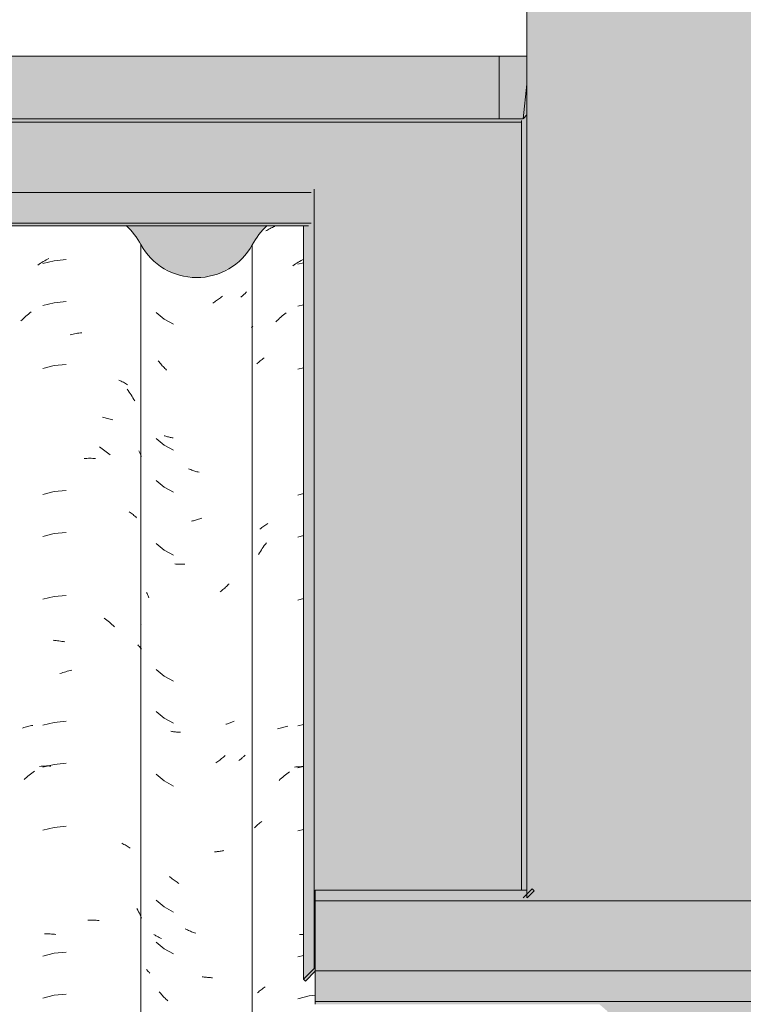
# Model space of a CAD drawing. Header units: metres. Extents: x -27.3 to 21, y -0.3 to 10.3.
# Tile 179 of 237: x 15.448 to 15.967, y 3.589 to 4.296. Entities that reach past the tile are written whole.
import ezdxf

# ---------------------------------------------------------------- set-up
doc = ezdxf.new("R2010")
doc.units = ezdxf.units.M
for name, color, linetype, lineweight in [('A-GLAZ-CWMG', 7, 'Continuous', 5), ('A-ROOF', 7, 'Continuous', 5), ('A-ROOF-OTLN', 7, 'Continuous', 5), ('A-ROOF-PATT', 7, 'Continuous', 5), ('A-WALL-PATT', 7, 'Continuous', 5), ('I-WALL', 7, 'Continuous', 5)]:
    doc.layers.add(name, color=color, linetype=linetype, lineweight=lineweight)

# ---------------------------------------------------------------- blocks, each defined once
blk = doc.blocks.new('FP_242-FACHADA 03')
at = {"layer": 'A-GLAZ-CWMG', "color": 9, "true_color": 0xc0c0c0}
for p, q in [((20.83257, 4.14447), (20.83333, 4.14493)), ((20.83333, 4.14493), (20.8341, 4.14538)), ((20.8341, 4.14538), (20.83488, 4.14581)), ((20.83488, 4.14581), (20.83567, 4.14624)), ((20.83567, 4.14624), (20.83648, 4.14664)), ((20.83648, 4.14664), (20.8373, 4.14704)), ((20.8373, 4.14704), (20.83813, 4.14742)), ((20.83813, 4.14742), (20.83897, 4.14778)), ((20.85485, 4.12142), (20.85586, 4.12202)), ((20.85586, 4.12202), (20.85686, 4.12261)), ((20.85686, 4.12261), (20.85788, 4.12318)), ((20.85788, 4.12318), (20.8589, 4.12373)), ((20.8589, 4.12373), (20.85956, 4.12408)), ((20.85189, 4.11949), (20.85287, 4.12015)), ((20.85287, 4.12015), (20.85386, 4.12079)), ((20.85386, 4.12079), (20.85485, 4.12142)), ((20.85956, 4.12166), (20.85556, 4.12064)), ((20.85956, 4.09151), (20.85556, 4.09049)), ((20.83989, 4.07928), (20.84076, 4.08015)), ((20.84076, 4.08015), (20.84163, 4.08101)), ((20.84163, 4.08101), (20.84252, 4.08185)), ((20.84252, 4.08185), (20.84342, 4.08267)), ((20.84342, 4.08267), (20.84432, 4.08348)), ((20.84432, 4.08348), (20.84524, 4.08427)), ((20.84524, 4.08427), (20.84616, 4.08505)), ((20.84616, 4.08505), (20.8471, 4.08581)), ((20.82234, 4.07501), (20.82277, 4.07556)), ((20.82277, 4.07556), (20.82322, 4.0761)), ((20.82865, 4.05125), (20.82933, 4.05179)), ((20.82933, 4.05179), (20.83002, 4.05231)), ((20.83002, 4.05231), (20.83073, 4.05282)), ((20.83073, 4.05282), (20.83145, 4.05331)), ((20.82608, 4.04901), (20.8267, 4.04959)), ((20.8267, 4.04959), (20.82734, 4.05015)), ((20.82734, 4.05015), (20.82799, 4.05071)), ((20.82799, 4.05071), (20.82865, 4.05125)), ((20.85956, 4.0463), (20.85556, 4.04528)), ((20.85956, 3.95587), (20.85556, 3.95485)), ((20.82898, 3.93094), (20.82966, 3.93147)), ((20.82966, 3.93147), (20.83036, 3.93198)), ((20.83036, 3.93198), (20.83108, 3.93249)), ((20.83108, 3.93249), (20.83181, 3.93298)), ((20.83181, 3.93298), (20.83255, 3.93345)), ((20.83255, 3.93345), (20.8333, 3.93392)), ((20.8333, 3.93392), (20.83407, 3.93437)), ((20.8283, 3.9304), (20.82898, 3.93094)), ((20.85956, 3.92573), (20.85556, 3.92471)), ((20.8301, 3.91649), (20.83081, 3.91754)), ((20.83081, 3.91754), (20.83154, 3.91857)), ((20.83154, 3.91857), (20.83228, 3.91959)), ((20.83228, 3.91959), (20.83303, 3.9206)), ((20.82741, 3.91219), (20.82806, 3.91328)), ((20.82806, 3.91328), (20.82873, 3.91436)), ((20.82873, 3.91436), (20.82941, 3.91543)), ((20.82941, 3.91543), (20.8301, 3.91649)), ((20.85956, 3.88051), (20.85556, 3.87949)), ((20.85956, 3.79009), (20.85556, 3.78907)), ((20.84108, 3.78689), (20.84196, 3.7872)), ((20.84196, 3.7872), (20.84285, 3.7875)), ((20.84285, 3.7875), (20.84375, 3.78778)), ((20.84375, 3.78778), (20.84466, 3.78805)), ((20.84466, 3.78805), (20.84558, 3.78829)), ((20.84558, 3.78829), (20.8465, 3.78853)), ((20.8465, 3.78853), (20.84744, 3.78874)), ((20.84744, 3.78874), (20.84839, 3.78894)), ((20.84668, 3.7539), (20.84761, 3.75465)), ((20.84761, 3.75465), (20.84856, 3.75538)), ((20.84856, 3.75538), (20.84952, 3.7561)), ((20.85323, 3.75954), (20.85422, 3.75963)), ((20.85422, 3.75963), (20.85522, 3.75971)), ((20.85522, 3.75971), (20.85622, 3.75977)), ((20.85956, 3.75994), (20.85556, 3.75892)), ((20.85622, 3.75977), (20.85723, 3.75981)), ((20.85723, 3.75981), (20.85825, 3.75984)), ((20.85825, 3.75984), (20.85927, 3.75985)), ((20.84212, 3.7499), (20.84301, 3.75073)), ((20.84301, 3.75073), (20.84391, 3.75155)), ((20.84391, 3.75155), (20.84482, 3.75235)), ((20.84482, 3.75235), (20.84574, 3.75313)), ((20.84574, 3.75313), (20.84668, 3.7539)), ((20.82763, 3.71884), (20.82828, 3.71939)), ((20.82828, 3.71939), (20.82896, 3.71993)), ((20.82896, 3.71993), (20.82964, 3.72045)), ((20.82457, 3.71591), (20.82515, 3.71652)), ((20.82515, 3.71652), (20.82575, 3.71711)), ((20.82575, 3.71711), (20.82636, 3.7177)), ((20.82636, 3.7177), (20.82699, 3.71827)), ((20.82699, 3.71827), (20.82763, 3.71884)), ((20.85956, 3.71473), (20.85556, 3.71371)), ((20.85671, 3.63922), (20.85772, 3.63926)), ((20.85772, 3.63926), (20.85874, 3.63927)), ((20.85874, 3.63927), (20.85956, 3.63927)), ((20.85956, 3.6243), (20.85556, 3.62328)), ((20.82794, 3.59853), (20.82861, 3.59908)), ((20.82861, 3.59908), (20.82928, 3.59961)), ((20.82928, 3.59961), (20.82998, 3.60013)), ((20.82998, 3.60013), (20.83068, 3.60064)), ((20.83068, 3.60064), (20.8314, 3.60114)), ((20.8314, 3.60114), (20.83214, 3.60162)), ((20.82666, 3.59741), (20.82729, 3.59797)), ((20.82729, 3.59797), (20.82794, 3.59853)), ((20.86375, 3.59523), (20.85556, 3.59314)), ((20.86804, 3.59569), (20.86375, 3.59523))]:
    blk.add_line(p, q, dxfattribs=at)
blk = doc.blocks.new('FP_243-FACHADA 03')
at = {"layer": 'A-GLAZ-CWMG', "color": 9, "true_color": 0xc0c0c0}
for p, q in [((20.81872, 4.1008), (20.81833, 4.10034)), ((20.79661, 4.09407), (20.7959, 4.09361)), ((20.79732, 4.09454), (20.79661, 4.09407)), ((20.79802, 4.09503), (20.79732, 4.09454)), ((20.79871, 4.09552), (20.79802, 4.09503)), ((20.7994, 4.09603), (20.79871, 4.09552)), ((20.80009, 4.09655), (20.7994, 4.09603)), ((20.80077, 4.09709), (20.80009, 4.09655)), ((20.80144, 4.09764), (20.80077, 4.09709)), ((20.81524, 4.09733), (20.81474, 4.09693)), ((20.81572, 4.09773), (20.81524, 4.09733)), ((20.81619, 4.09814), (20.81572, 4.09773)), ((20.81664, 4.09857), (20.81619, 4.09814)), ((20.81709, 4.099), (20.81664, 4.09857)), ((20.81752, 4.09944), (20.81709, 4.099)), ((20.81793, 4.09988), (20.81752, 4.09944)), ((20.81833, 4.10034), (20.81793, 4.09988)), ((20.79519, 4.09317), (20.79447, 4.09273)), ((20.7959, 4.09361), (20.79519, 4.09317)), ((20.75396, 4.08588), (20.7597, 4.0811)), ((20.7597, 4.0811), (20.76624, 4.07745)), ((20.756, 4.05046), (20.75544, 4.05117)), ((20.75657, 4.04976), (20.756, 4.05046)), ((20.75715, 4.04907), (20.75657, 4.04976)), ((20.75773, 4.04839), (20.75715, 4.04907)), ((20.75833, 4.04772), (20.75773, 4.04839)), ((20.75893, 4.04706), (20.75833, 4.04772)), ((20.75954, 4.04641), (20.75893, 4.04706)), ((20.76016, 4.04578), (20.75954, 4.04641)), ((20.76079, 4.04515), (20.76016, 4.04578)), ((20.76142, 4.04454), (20.76079, 4.04515)), ((20.75396, 3.99545), (20.7597, 3.99068)), ((20.76016, 3.99726), (20.75954, 3.99746)), ((20.76079, 3.99706), (20.76016, 3.99726)), ((20.76142, 3.99688), (20.76079, 3.99706)), ((20.76206, 3.99671), (20.76142, 3.99688)), ((20.76271, 3.99655), (20.76206, 3.99671)), ((20.76337, 3.9964), (20.76271, 3.99655)), ((20.76403, 3.99627), (20.76337, 3.9964)), ((20.7647, 3.99614), (20.76403, 3.99627)), ((20.76537, 3.99603), (20.7647, 3.99614)), ((20.76606, 3.99593), (20.76537, 3.99603)), ((20.7597, 3.99068), (20.76624, 3.98702)), ((20.77793, 3.97343), (20.77719, 3.97374)), ((20.77868, 3.97313), (20.77793, 3.97343)), ((20.77943, 3.97284), (20.77868, 3.97313)), ((20.78018, 3.97257), (20.77943, 3.97284)), ((20.78093, 3.97231), (20.78018, 3.97257)), ((20.78168, 3.97207), (20.78093, 3.97231)), ((20.78243, 3.97183), (20.78168, 3.97207)), ((20.78318, 3.97162), (20.78243, 3.97183)), ((20.78393, 3.97141), (20.78318, 3.97162)), ((20.78468, 3.97122), (20.78393, 3.97141)), ((20.75396, 3.96531), (20.7597, 3.96053)), ((20.7597, 3.96053), (20.76624, 3.95688)), ((20.78666, 3.93826), (20.78592, 3.93798)), ((20.77991, 3.93626), (20.77916, 3.93611)), ((20.78066, 3.93643), (20.77991, 3.93626)), ((20.78141, 3.93661), (20.78066, 3.93643)), ((20.78216, 3.9368), (20.78141, 3.93661)), ((20.78291, 3.93701), (20.78216, 3.9368)), ((20.78366, 3.93723), (20.78291, 3.93701)), ((20.78441, 3.93747), (20.78366, 3.93723)), ((20.78517, 3.93772), (20.78441, 3.93747)), ((20.78592, 3.93798), (20.78517, 3.93772)), ((20.75396, 3.9201), (20.7597, 3.91532)), ((20.7597, 3.91532), (20.76624, 3.91167)), ((20.76805, 3.90529), (20.76736, 3.90535)), ((20.76876, 3.90524), (20.76805, 3.90529)), ((20.76946, 3.9052), (20.76876, 3.90524)), ((20.77017, 3.90518), (20.76946, 3.9052)), ((20.77089, 3.90517), (20.77017, 3.90518)), ((20.77161, 3.90517), (20.77089, 3.90517)), ((20.77233, 3.90519), (20.77161, 3.90517)), ((20.77306, 3.90522), (20.77233, 3.90519)), ((20.77379, 3.90526), (20.77306, 3.90522)), ((20.77453, 3.90531), (20.77379, 3.90526)), ((20.80441, 3.88927), (20.80377, 3.88867)), ((20.80504, 3.88988), (20.80441, 3.88927)), ((20.80567, 3.89051), (20.80504, 3.88988)), ((20.80629, 3.89115), (20.80567, 3.89051)), ((20.74739, 3.88411), (20.74707, 3.88488)), ((20.74772, 3.88334), (20.74739, 3.88411)), ((20.74806, 3.88258), (20.74772, 3.88334)), ((20.74841, 3.88183), (20.74806, 3.88258)), ((20.74877, 3.88108), (20.74841, 3.88183)), ((20.80045, 3.88584), (20.79977, 3.88531)), ((20.80113, 3.88638), (20.80045, 3.88584)), ((20.8018, 3.88694), (20.80113, 3.88638)), ((20.80246, 3.8875), (20.8018, 3.88694)), ((20.80312, 3.88808), (20.80246, 3.8875)), ((20.80377, 3.88867), (20.80312, 3.88808)), ((20.75396, 3.82967), (20.7597, 3.82489)), ((20.7597, 3.82489), (20.76624, 3.82124)), ((20.75396, 3.79952), (20.7597, 3.79475)), ((20.7597, 3.79475), (20.76624, 3.79109)), ((20.80444, 3.79042), (20.8038, 3.79025)), ((20.80508, 3.7906), (20.80444, 3.79042)), ((20.80571, 3.79079), (20.80508, 3.7906)), ((20.80632, 3.791), (20.80571, 3.79079)), ((20.80694, 3.79122), (20.80632, 3.791)), ((20.80754, 3.79145), (20.80694, 3.79122)), ((20.80813, 3.79169), (20.80754, 3.79145)), ((20.80872, 3.79194), (20.80813, 3.79169)), ((20.8093, 3.7922), (20.80872, 3.79194)), ((20.80986, 3.79247), (20.8093, 3.7922)), ((20.76506, 3.78508), (20.76439, 3.7852)), ((20.76574, 3.78498), (20.76506, 3.78508)), ((20.76642, 3.78489), (20.76574, 3.78498)), ((20.76711, 3.78481), (20.76642, 3.78489)), ((20.76781, 3.78474), (20.76711, 3.78481)), ((20.76851, 3.78469), (20.76781, 3.78474)), ((20.76921, 3.78464), (20.76851, 3.78469)), ((20.76992, 3.78462), (20.76921, 3.78464)), ((20.77064, 3.7846), (20.76992, 3.78462)), ((20.77136, 3.7846), (20.77064, 3.7846)), ((20.79745, 3.76306), (20.79674, 3.76259)), ((20.79815, 3.76355), (20.79745, 3.76306)), ((20.79884, 3.76405), (20.79815, 3.76355)), ((20.79953, 3.76456), (20.79884, 3.76405)), ((20.80021, 3.76508), (20.79953, 3.76456)), ((20.80089, 3.76562), (20.80021, 3.76508)), ((20.80156, 3.76617), (20.80089, 3.76562)), ((20.80223, 3.76673), (20.80156, 3.76617)), ((20.80289, 3.7673), (20.80223, 3.76673)), ((20.80354, 3.76789), (20.80289, 3.7673)), ((20.81369, 3.76458), (20.81319, 3.76424)), ((20.81418, 3.76493), (20.81369, 3.76458)), ((20.81466, 3.76529), (20.81418, 3.76493)), ((20.81512, 3.76566), (20.81466, 3.76529)), ((20.81558, 3.76604), (20.81512, 3.76566)), ((20.81602, 3.76642), (20.81558, 3.76604)), ((20.81645, 3.76682), (20.81602, 3.76642)), ((20.81687, 3.76722), (20.81645, 3.76682)), ((20.81728, 3.76762), (20.81687, 3.76722)), ((20.81768, 3.76804), (20.81728, 3.76762)), ((20.75396, 3.75431), (20.7597, 3.74953)), ((20.7597, 3.74953), (20.76624, 3.74588)), ((20.7964, 3.69874), (20.79569, 3.69871)), ((20.79711, 3.69877), (20.7964, 3.69874)), ((20.79781, 3.69882), (20.79711, 3.69877)), ((20.79851, 3.69889), (20.79781, 3.69882)), ((20.7992, 3.69896), (20.79851, 3.69889)), ((20.79989, 3.69905), (20.7992, 3.69896)), ((20.80057, 3.69915), (20.79989, 3.69905)), ((20.80124, 3.69926), (20.80057, 3.69915)), ((20.80191, 3.69939), (20.80124, 3.69926)), ((20.80257, 3.69953), (20.80191, 3.69939)), ((20.76407, 3.68046), (20.76341, 3.68102)), ((20.76474, 3.6799), (20.76407, 3.68046)), ((20.76541, 3.67936), (20.76474, 3.6799)), ((20.7661, 3.67883), (20.76541, 3.67936)), ((20.76678, 3.67832), (20.7661, 3.67883)), ((20.76747, 3.67781), (20.76678, 3.67832)), ((20.76817, 3.67732), (20.76747, 3.67781)), ((20.76888, 3.67684), (20.76817, 3.67732)), ((20.76958, 3.67638), (20.76888, 3.67684)), ((20.7703, 3.67593), (20.76958, 3.67638)), ((20.75396, 3.66388), (20.7597, 3.65911)), ((20.7597, 3.65911), (20.76624, 3.65545)), ((20.77557, 3.6429), (20.77483, 3.64326)), ((20.77631, 3.64256), (20.77557, 3.6429)), ((20.77705, 3.64223), (20.77631, 3.64256)), ((20.77779, 3.64191), (20.77705, 3.64223)), ((20.77854, 3.64161), (20.77779, 3.64191)), ((20.77929, 3.64132), (20.77854, 3.64161)), ((20.78004, 3.64105), (20.77929, 3.64132)), ((20.75276, 3.63907), (20.75226, 3.63941)), ((20.75327, 3.63874), (20.75276, 3.63907)), ((20.75379, 3.63842), (20.75327, 3.63874)), ((20.75432, 3.63811), (20.75379, 3.63842)), ((20.75486, 3.6378), (20.75432, 3.63811)), ((20.75541, 3.63751), (20.75486, 3.6378)), ((20.75597, 3.63723), (20.75541, 3.63751)), ((20.75654, 3.63696), (20.75597, 3.63723)), ((20.75711, 3.6367), (20.75654, 3.63696)), ((20.7577, 3.63645), (20.75711, 3.6367)), ((20.78079, 3.64079), (20.78004, 3.64105)), ((20.78154, 3.64054), (20.78079, 3.64079)), ((20.78229, 3.64031), (20.78154, 3.64054)), ((20.75396, 3.63374), (20.7597, 3.62896)), ((20.7597, 3.62896), (20.76624, 3.62531)), ((20.74742, 3.61363), (20.74707, 3.61406)), ((20.74779, 3.61321), (20.74742, 3.61363)), ((20.74817, 3.61279), (20.74779, 3.61321)), ((20.74857, 3.61238), (20.74817, 3.61279)), ((20.74897, 3.61198), (20.74857, 3.61238)), ((20.74939, 3.61158), (20.74897, 3.61198)), ((20.78772, 3.60888), (20.78697, 3.60901)), ((20.78846, 3.60876), (20.78772, 3.60888)), ((20.78921, 3.60865), (20.78846, 3.60876)), ((20.78995, 3.60856), (20.78921, 3.60865)), ((20.79069, 3.60848), (20.78995, 3.60856)), ((20.79142, 3.60841), (20.79069, 3.60848)), ((20.79216, 3.60836), (20.79142, 3.60841)), ((20.79289, 3.60831), (20.79216, 3.60836)), ((20.79361, 3.60829), (20.79289, 3.60831)), ((20.79434, 3.60827), (20.79361, 3.60829)), ((20.75667, 3.5975), (20.7561, 3.5982)), ((20.75724, 3.59681), (20.75667, 3.5975)), ((20.75783, 3.59614), (20.75724, 3.59681)), ((20.75843, 3.59547), (20.75783, 3.59614)), ((20.75903, 3.59481), (20.75843, 3.59547)), ((20.75965, 3.59416), (20.75903, 3.59481)), ((20.76027, 3.59353), (20.75965, 3.59416)), ((20.76089, 3.59291), (20.76027, 3.59353)), ((20.76153, 3.5923), (20.76089, 3.59291)), ((20.76217, 3.5917), (20.76153, 3.5923))]:
    blk.add_line(p, q, dxfattribs=at)
blk = doc.blocks.new('FP_244-FACHADA 03')
at = {"layer": 'A-GLAZ-CWMG', "color": 9, "true_color": 0xc0c0c0}
for p, q in [((20.67191, 4.12191), (20.67292, 4.12251)), ((20.68083, 4.12314), (20.67262, 4.12112)), ((20.67292, 4.12251), (20.67393, 4.12308)), ((20.67393, 4.12308), (20.67494, 4.12364)), ((20.67494, 4.12364), (20.67596, 4.12419)), ((20.67596, 4.12419), (20.67699, 4.12471)), ((20.68924, 4.12398), (20.68083, 4.12314)), ((20.66893, 4.12001), (20.66992, 4.12066)), ((20.66992, 4.12066), (20.67091, 4.12129)), ((20.67091, 4.12129), (20.67191, 4.12191)), ((20.68924, 4.09384), (20.68083, 4.09299)), ((20.68083, 4.09299), (20.67262, 4.09098)), ((20.65687, 4.07992), (20.65774, 4.08079)), ((20.65774, 4.08079), (20.65862, 4.08163)), ((20.65862, 4.08163), (20.65951, 4.08246)), ((20.65951, 4.08246), (20.66042, 4.08328)), ((20.66042, 4.08328), (20.66133, 4.08408)), ((20.66133, 4.08408), (20.66225, 4.08486)), ((20.66225, 4.08486), (20.66318, 4.08563)), ((20.66318, 4.08563), (20.66412, 4.08638)), ((20.6922, 4.06998), (20.69326, 4.07022)), ((20.69326, 4.07022), (20.69431, 4.07045)), ((20.69431, 4.07045), (20.69537, 4.07065)), ((20.69537, 4.07065), (20.69643, 4.07083)), ((20.69643, 4.07083), (20.69748, 4.071)), ((20.69748, 4.071), (20.69853, 4.07115)), ((20.69853, 4.07115), (20.69958, 4.07127)), ((20.69958, 4.07127), (20.70062, 4.07138)), ((20.68083, 4.04778), (20.67262, 4.04576)), ((20.68924, 4.04863), (20.68083, 4.04778)), ((20.72709, 4.03741), (20.72793, 4.03704)), ((20.72793, 4.03704), (20.72876, 4.03666)), ((20.72876, 4.03666), (20.72957, 4.03626)), ((20.72957, 4.03626), (20.73037, 4.03584)), ((20.73037, 4.03584), (20.73116, 4.03541)), ((20.73116, 4.03541), (20.73194, 4.03497)), ((20.73194, 4.03497), (20.7327, 4.03452)), ((20.7327, 4.03452), (20.73345, 4.03405)), ((20.733, 4.03087), (20.73374, 4.02985)), ((20.73374, 4.02985), (20.73447, 4.02883)), ((20.73447, 4.02883), (20.73519, 4.02779)), ((20.73519, 4.02779), (20.7359, 4.02674)), ((20.7359, 4.02674), (20.73659, 4.02568)), ((20.73659, 4.02568), (20.73726, 4.0246)), ((20.73726, 4.0246), (20.73792, 4.02352)), ((20.73792, 4.02352), (20.73857, 4.02242)), ((20.71529, 4.01068), (20.71625, 4.01051)), ((20.71625, 4.01051), (20.7172, 4.01033)), ((20.7172, 4.01033), (20.71815, 4.01013)), ((20.71815, 4.01013), (20.71909, 4.00992)), ((20.71909, 4.00992), (20.72002, 4.00969)), ((20.72002, 4.00969), (20.72094, 4.00944)), ((20.72094, 4.00944), (20.72185, 4.00917)), ((20.72185, 4.00917), (20.72275, 4.0089)), ((20.71322, 3.98947), (20.7142, 3.9888)), ((20.7142, 3.9888), (20.71517, 3.98812)), ((20.71517, 3.98812), (20.71614, 3.98742)), ((20.7022, 3.98109), (20.70323, 3.98115)), ((20.70323, 3.98115), (20.70427, 3.9812)), ((20.70427, 3.9812), (20.7053, 3.98123)), ((20.7053, 3.98123), (20.70632, 3.98124)), ((20.70632, 3.98124), (20.70734, 3.98123)), ((20.70734, 3.98123), (20.70836, 3.9812)), ((20.70836, 3.9812), (20.70937, 3.98116)), ((20.70937, 3.98116), (20.71037, 3.9811)), ((20.71614, 3.98742), (20.71709, 3.9867)), ((20.71709, 3.9867), (20.71804, 3.98597)), ((20.71804, 3.98597), (20.71898, 3.98522)), ((20.71898, 3.98522), (20.71991, 3.98445)), ((20.71991, 3.98445), (20.72083, 3.98366)), ((20.74157, 3.98663), (20.74205, 3.98561)), ((20.74205, 3.98561), (20.74253, 3.98459)), ((20.74253, 3.98459), (20.74299, 3.98355)), ((20.74299, 3.98355), (20.74344, 3.98251)), ((20.68083, 3.95735), (20.67262, 3.95534)), ((20.68924, 3.9582), (20.68083, 3.95735)), ((20.73456, 3.94289), (20.73527, 3.94239)), ((20.73527, 3.94239), (20.73598, 3.94187)), ((20.73598, 3.94187), (20.73666, 3.94135)), ((20.73666, 3.94135), (20.73734, 3.94081)), ((20.73734, 3.94081), (20.738, 3.94026)), ((20.738, 3.94026), (20.73864, 3.9397)), ((20.73864, 3.9397), (20.73927, 3.93913)), ((20.73927, 3.93913), (20.73989, 3.93855)), ((20.68083, 3.92721), (20.67262, 3.92519)), ((20.68924, 3.92806), (20.68083, 3.92721)), ((20.68083, 3.88199), (20.67262, 3.87998)), ((20.68924, 3.88284), (20.68083, 3.88199)), ((20.7166, 3.86651), (20.71755, 3.86578)), ((20.71755, 3.86578), (20.71849, 3.86504)), ((20.71849, 3.86504), (20.71943, 3.86428)), ((20.71943, 3.86428), (20.72036, 3.8635)), ((20.72036, 3.8635), (20.72127, 3.86271)), ((20.72127, 3.86271), (20.72218, 3.8619)), ((20.72218, 3.8619), (20.72308, 3.86108)), ((20.72308, 3.86108), (20.72396, 3.86024)), ((20.74342, 3.86198), (20.74344, 3.86194)), ((20.67996, 3.85058), (20.68101, 3.85049)), ((20.68101, 3.85049), (20.68205, 3.85039)), ((20.68205, 3.85039), (20.6831, 3.85027)), ((20.6831, 3.85027), (20.68415, 3.85013)), ((20.68415, 3.85013), (20.6852, 3.84997)), ((20.6852, 3.84997), (20.68625, 3.8498)), ((20.68625, 3.8498), (20.68731, 3.8496)), ((20.68731, 3.8496), (20.68836, 3.84939)), ((20.74078, 3.84722), (20.74135, 3.84662)), ((20.74135, 3.84662), (20.74189, 3.84602)), ((20.74189, 3.84602), (20.74243, 3.84541)), ((20.74243, 3.84541), (20.74294, 3.84478)), ((20.74294, 3.84478), (20.74344, 3.84415)), ((20.68485, 3.82666), (20.6859, 3.82703)), ((20.6859, 3.82703), (20.68695, 3.82738)), ((20.68695, 3.82738), (20.68801, 3.82771)), ((20.68801, 3.82771), (20.68907, 3.82802)), ((20.68907, 3.82802), (20.69012, 3.82832)), ((20.69012, 3.82832), (20.69118, 3.82859)), ((20.69118, 3.82859), (20.69224, 3.82885)), ((20.69224, 3.82885), (20.6933, 3.82909)), ((20.68083, 3.79157), (20.67262, 3.78955)), ((20.68924, 3.79241), (20.68083, 3.79157)), ((20.65806, 3.78752), (20.65895, 3.78783)), ((20.65895, 3.78783), (20.65984, 3.78811)), ((20.65984, 3.78811), (20.66075, 3.78838)), ((20.66075, 3.78838), (20.66167, 3.78864)), ((20.66167, 3.78864), (20.66259, 3.78888)), ((20.66259, 3.78888), (20.66353, 3.7891)), ((20.66353, 3.7891), (20.66447, 3.78931)), ((20.66447, 3.78931), (20.66542, 3.78949)), ((20.68083, 3.76142), (20.67262, 3.75941)), ((20.68924, 3.76227), (20.68083, 3.76142)), ((20.66276, 3.75371), (20.6637, 3.75447)), ((20.6637, 3.75447), (20.66464, 3.75521)), ((20.66464, 3.75521), (20.66559, 3.75594)), ((20.66559, 3.75594), (20.66655, 3.75664)), ((20.67028, 3.76004), (20.67128, 3.76013)), ((20.67128, 3.76013), (20.67228, 3.7602)), ((20.67228, 3.7602), (20.67328, 3.76025)), ((20.67328, 3.76025), (20.6743, 3.76028)), ((20.6743, 3.76028), (20.67532, 3.7603)), ((20.67532, 3.7603), (20.67634, 3.7603)), ((20.67634, 3.7603), (20.67737, 3.76028)), ((20.67737, 3.76028), (20.6784, 3.76024)), ((20.65911, 3.75052), (20.66001, 3.75134)), ((20.66001, 3.75134), (20.66092, 3.75215)), ((20.66092, 3.75215), (20.66183, 3.75294)), ((20.66183, 3.75294), (20.66276, 3.75371)), ((20.68083, 3.71621), (20.67262, 3.71419)), ((20.68924, 3.71706), (20.68083, 3.71621)), ((20.7292, 3.70487), (20.73001, 3.70446)), ((20.73001, 3.70446), (20.7308, 3.70404)), ((20.7308, 3.70404), (20.73159, 3.7036)), ((20.73159, 3.7036), (20.73236, 3.70315)), ((20.73236, 3.70315), (20.73311, 3.70269)), ((20.73311, 3.70269), (20.73386, 3.70222)), ((20.73386, 3.70222), (20.73458, 3.70173)), ((20.73458, 3.70173), (20.7353, 3.70123)), ((20.74008, 3.65798), (20.74068, 3.65683)), ((20.74068, 3.65683), (20.74127, 3.65567)), ((20.74127, 3.65567), (20.74184, 3.6545)), ((20.70483, 3.64965), (20.70586, 3.64966)), ((20.70586, 3.64966), (20.70688, 3.64966)), ((20.70688, 3.64966), (20.7079, 3.64965)), ((20.7079, 3.64965), (20.70891, 3.64961)), ((20.70891, 3.64961), (20.70992, 3.64956)), ((20.70992, 3.64956), (20.71092, 3.64949)), ((20.71092, 3.64949), (20.71191, 3.6494)), ((20.71191, 3.6494), (20.7129, 3.64929)), ((20.74184, 3.6545), (20.74239, 3.65332)), ((20.74239, 3.65332), (20.74292, 3.65214)), ((20.74292, 3.65214), (20.74344, 3.65094)), ((20.67377, 3.6397), (20.67479, 3.63972)), ((20.67479, 3.63972), (20.67581, 3.63973)), ((20.67581, 3.63973), (20.67683, 3.63972)), ((20.67683, 3.63972), (20.67786, 3.63969)), ((20.67786, 3.63969), (20.6789, 3.63964)), ((20.6789, 3.63964), (20.67993, 3.63958)), ((20.67993, 3.63958), (20.68097, 3.6395)), ((20.68097, 3.6395), (20.68202, 3.63939)), ((20.68083, 3.62578), (20.67262, 3.62377)), ((20.68924, 3.62663), (20.68083, 3.62578)), ((20.68083, 3.59564), (20.67262, 3.59362)), ((20.68924, 3.59649), (20.68083, 3.59564))]:
    blk.add_line(p, q, dxfattribs=at)
blk = doc.blocks.new('Rectangular Mullion - Telha Fibrocimento - Ondulada-2565197-FACHADA 03')
at = {"layer": 'A-GLAZ-CWMG'}
for p, q in [((20.74293, 4.13466), (20.74293, 2.77941)), ((20.82285, 4.13453), (20.82285, 2.77928))]:
    blk.add_line(p, q, dxfattribs=at)
for centre, major_axis, start_param, end_param in [((20.69105, 4.10682), (0.05902, 0), 0.497168, 0.792534), ((20.87442, 4.10682), (0.05869, 0), 2.342959, 2.643944), ((20.78293, 4.15594), (0.04542, 0), 3.635147, 5.786308)]:
    blk.add_ellipse(centre, major_axis=major_axis, ratio=0.988936, start_param=start_param, end_param=end_param, dxfattribs=at)
for name in ['FP_244-FACHADA 03', 'FP_242-FACHADA 03', 'FP_243-FACHADA 03']:
    blk.add_blockref(name, (0, 0), dxfattribs=at)
blk = doc.blocks.new('RUFO_1_1 - RUFO_1_-2562960-FACHADA 03')
at = {"layer": 'A-ROOF-PATT', "true_color": 0xc0c0c0}
for points in [[(20.75601, 4.225), (21.00004, 4.225), (21.00004, 4.27), (18.43004, 4.27), (18.43004, 4.225), (20.63275, 4.225)], [(21.00253, 4.225), (21.01744, 4.22525), (21.02004, 4.25), (21.02004, 4.27), (21.00004, 4.27), (21.00004, 4.225)]]:
    blk.add_hatch(color=9, dxfattribs=at).paths.add_polyline_path(points)
at = {"layer": 'A-ROOF'}
for p, q in [((18.43004, 4.27), (21.00004, 4.27)), ((21.00004, 4.27), (21.02004, 4.27)), ((21.00004, 4.27), (21.00004, 4.225)), ((21.01741, 4.225), (21.02004, 4.25)), ((21.00004, 4.225), (18.43004, 4.225)), ((21.01741, 4.225), (21.00004, 4.225))]:
    blk.add_line(p, q, dxfattribs=at)

msp = doc.modelspace()

# ---------------------------------------------------------------- hatches: boundary and pattern name
at = {"layer": 'A-ROOF-PATT', "true_color": 0x919191}
for points in [[(15.80726, 4.22257), (15.80822, 4.22257), (15.80822, 4.22371), (15.80894, 4.22457), (13.2055, 4.22457), (13.20622, 4.22371), (13.20622, 4.22257), (15.79471, 4.22257)], [(14.56211, 4.17214), (15.65739, 4.17214), (15.65939, 4.17416), (15.80822, 4.17416), (15.80822, 4.22257), (13.20622, 4.22257), (13.20622, 4.17416), (13.35505, 4.17416), (13.35705, 4.17214), (14.43885, 4.17214)], [(15.81205, 3.67122), (15.81222, 3.67122), (15.81222, 4.22788), (15.80822, 4.22371), (15.80822, 3.67122), (15.81022, 3.67122)], [(14.56211, 4.15014), (15.65739, 4.15014), (15.65739, 4.17214), (13.35705, 4.17214), (13.35705, 4.15014), (14.43885, 4.15014)], [(15.65174, 3.60721), (15.65939, 3.61495), (15.65939, 4.17416), (15.65739, 4.17214), (15.65739, 4.15014), (15.65539, 4.14817), (15.65174, 4.14817), (15.65174, 3.76977)], [(15.66022, 3.61495), (15.66022, 3.67122), (15.80822, 3.67122), (15.80822, 4.17416), (15.65939, 4.17416), (15.65939, 3.61495)], [(15.64601, 4.14817), (15.65539, 4.14817), (15.65739, 4.15014), (13.35726, 4.14993), (13.35905, 4.14817), (15.64589, 4.14817)], [(17.00236, 3.66357), (17.00332, 3.66357), (17.00332, 3.66471), (17.00404, 3.66557), (15.80945, 3.66557), (15.81222, 3.66886), (15.81205, 3.67122), (15.66022, 3.67122), (15.66022, 3.66357), (16.53426, 3.66357)], [(15.92056, 3.61314), (16.85249, 3.61314), (16.85449, 3.61516), (17.00332, 3.61516), (17.00332, 3.66357), (15.66022, 3.66357), (15.66022, 3.61314), (15.91796, 3.61314)], [(15.66022, 3.59114), (16.85249, 3.59114), (16.85249, 3.61314), (15.66022, 3.61314), (15.66022, 3.595)], [(16.78689, 3.58917), (16.85049, 3.58917), (16.85249, 3.59114), (15.66022, 3.59114), (15.66022, 3.58917), (16.78078, 3.58917)]]:
    msp.add_hatch(color=252, dxfattribs=at).paths.add_polyline_path(points)
h = msp.add_hatch(color=252, dxfattribs=at)
h.paths.add_polyline_path([(15.65315, 3.60578), (15.66022, 3.61314), (15.66022, 3.61495), (15.65939, 3.61495), (15.65174, 3.60721)])
h.paths.add_polyline_path([(15.81205, 3.66557), (15.81222, 3.66557), (15.81205, 3.6682), (15.80945, 3.66557), (15.81159, 3.66557)])
at = {"layer": 'A-WALL-PATT', "true_color": 0xd6d6d6}
h = msp.add_hatch(color=254, dxfattribs=at)
h.paths.add_polyline_path([(13.54647, 4.10941), (13.55727, 4.11169), (13.5672, 4.11647), (13.57604, 4.1239), (13.58226, 4.13223), (13.59025, 4.14492), (13.59367, 4.14817), (13.48949, 4.14817), (13.49219, 4.14612), (13.50111, 4.13466), (13.50712, 4.1255), (13.51517, 4.11802), (13.5248, 4.11267), (13.53543, 4.10974)])
h.paths.add_polyline_path([(13.73744, 4.11096), (13.74802, 4.11347), (13.75875, 4.11932), (13.76589, 4.12547), (13.78021, 4.14571), (13.78304, 4.14817), (13.68217, 4.14817), (13.68353, 4.14698), (13.69952, 4.12469), (13.70639, 4.11865), (13.71698, 4.11339), (13.72656, 4.11101)])
h.paths.add_polyline_path([(15.58045, 4.11134), (15.59097, 4.11385), (15.60125, 4.11932), (15.60877, 4.12579), (15.6231, 4.14578), (15.62587, 4.14817), (15.52447, 4.14817), (15.52696, 4.14603), (15.54134, 4.1259), (15.54949, 4.11885), (15.5591, 4.11391), (15.56962, 4.11135)])
h.paths.add_polyline_path([(15.19964, 4.11167), (15.21052, 4.11169), (15.2209, 4.11417), (15.22934, 4.11904), (15.23469, 4.12345), (15.24495, 4.1381), (15.24925, 4.14492), (15.25267, 4.14817), (15.15435, 4.14817), (15.15701, 4.14589), (15.17198, 4.1255), (15.18157, 4.11802), (15.18916, 4.11417), (15.19954, 4.11169)])
h.paths.add_polyline_path([(14.65742, 4.11167), (14.6679, 4.11417), (14.67634, 4.11904), (14.68169, 4.12345), (14.69195, 4.1381), (14.69625, 4.14492), (14.69967, 4.14817), (14.60135, 4.14817), (14.60401, 4.14589), (14.61898, 4.1255), (14.62857, 4.11802), (14.63616, 4.11417), (14.64664, 4.11167), (14.65247, 4.11167)])
h.paths.add_polyline_path([(14.10442, 4.11167), (14.1149, 4.11417), (14.12334, 4.11904), (14.12869, 4.12345), (14.13895, 4.1381), (14.14325, 4.14492), (14.14667, 4.14817), (14.04835, 4.14817), (14.05101, 4.14589), (14.06598, 4.1255), (14.07557, 4.11802), (14.08316, 4.11417), (14.09364, 4.11167), (14.09947, 4.11167)])
h.paths.add_polyline_path([(13.91709, 4.11277), (13.92888, 4.11426), (13.9416, 4.11983), (13.95032, 4.12656), (13.96594, 4.14736), (13.96687, 4.14817), (13.86547, 4.14817), (13.86876, 4.14491), (13.86957, 4.14377), (13.88468, 4.12556), (13.89427, 4.11861), (13.9053, 4.11426), (13.91062, 4.11359)])
h.paths.add_polyline_path([(14.47009, 4.11277), (14.48188, 4.11426), (14.4946, 4.11983), (14.50332, 4.12656), (14.51894, 4.14736), (14.51987, 4.14817), (14.41847, 4.14817), (14.42176, 4.14491), (14.42257, 4.14377), (14.43885, 4.12471), (14.44727, 4.11861), (14.4583, 4.11426), (14.46362, 4.11359)])
h.paths.add_polyline_path([(15.02309, 4.11277), (15.03488, 4.11426), (15.0476, 4.11983), (15.05632, 4.12656), (15.07194, 4.14736), (15.07287, 4.14817), (14.97147, 4.14817), (14.97476, 4.14491), (14.97557, 4.14377), (14.99068, 4.12556), (15.00027, 4.11861), (15.0113, 4.11426), (15.01662, 4.11359)])
h.paths.add_polyline_path([(13.36409, 4.11277), (13.37588, 4.11426), (13.3879, 4.11932), (13.3965, 4.12556), (13.41564, 4.14817), (13.36271, 4.14817), (13.36271, 4.11295)])
h.paths.add_polyline_path([(14.301, 4.11347), (14.30102, 4.11347), (14.31231, 4.11981), (14.31889, 4.12547), (14.33321, 4.14571), (14.33604, 4.14817), (14.23517, 4.14817), (14.23653, 4.14698), (14.25126, 4.1258), (14.25939, 4.11865), (14.2691, 4.11363), (14.27341, 4.11473), (14.28302, 4.11981), (14.29114, 4.12698), (14.29732, 4.13584), (14.301, 4.13218), (14.301, 4.11347)])
h.paths.add_polyline_path([(15.407, 4.11347), (15.40702, 4.11347), (15.41831, 4.11981), (15.42493, 4.12553), (15.43921, 4.14571), (15.44204, 4.14817), (15.34117, 4.14817), (15.34253, 4.14698), (15.35726, 4.1258), (15.36539, 4.11865), (15.3751, 4.11363), (15.37941, 4.11473), (15.38902, 4.11981), (15.39714, 4.12698), (15.40332, 4.13584), (15.407, 4.13218), (15.407, 4.11347)])
h.paths.add_polyline_path([(14.854, 4.11347), (14.85402, 4.11347), (14.86475, 4.11932), (14.87189, 4.12547), (14.88621, 4.14571), (14.88904, 4.14817), (14.78817, 4.14817), (14.78953, 4.14698), (14.80426, 4.1258), (14.81239, 4.11865), (14.8221, 4.11363), (14.82641, 4.11473), (14.83602, 4.11981), (14.84486, 4.12801), (14.85032, 4.13584), (14.854, 4.13218), (14.854, 4.11347)])
h.paths.add_polyline_path([(13.20482, 4.22525), (13.20222, 4.25), (13.20222, 4.22788)])
h.paths.add_polyline_path([(15.80962, 4.22525), (15.81222, 4.22788), (15.81222, 4.25), (15.81029, 4.23158)])
at = {"layer": 'I-WALL', "true_color": 0xdbcc9e}
h = msp.add_hatch(color=9, dxfattribs=at)
h.paths.add_polyline_path([(15.96746, 3.54319), (15.96746, 3.5529), (15.97959, 3.55457), (15.99005, 3.55874), (15.9995, 3.56569), (16.01519, 3.58519), (16.02051, 3.58917), (15.86423, 3.58917), (15.86969, 3.58441), (15.88227, 3.56689), (15.89061, 3.55981), (15.90036, 3.55491), (15.91098, 3.55247), (15.92187, 3.55263), (15.93241, 3.55539), (15.94202, 3.56058), (15.95014, 3.56791), (15.95632, 3.57698), (15.96, 3.57323), (15.96, 3.54319), (15.96722, 3.54319)])
h.paths.add_polyline_path([(16.31919, 3.55041), (16.32998, 3.55269), (16.33992, 3.55747), (16.34937, 3.56574), (16.35497, 3.57323), (16.36297, 3.58592), (16.36638, 3.58917), (16.2622, 3.58917), (16.2649, 3.58712), (16.27383, 3.57566), (16.27984, 3.5665), (16.28789, 3.55902), (16.29751, 3.55367), (16.30815, 3.55074)])
h.paths.add_polyline_path([(16.51016, 3.55196), (16.52073, 3.55447), (16.5304, 3.5594), (16.5386, 3.56647), (16.55293, 3.58671), (16.55575, 3.58917), (16.45541, 3.5887), (16.45632, 3.58786), (16.47263, 3.56535), (16.47911, 3.55965), (16.48872, 3.55463), (16.49928, 3.55201)])
h.paths.add_polyline_path([(16.69416, 3.55234), (16.70469, 3.55485), (16.71431, 3.55977), (16.72248, 3.56679), (16.73681, 3.58678), (16.73959, 3.58917), (16.63818, 3.58917), (16.64067, 3.58703), (16.65506, 3.5669), (16.66321, 3.55985), (16.67281, 3.55491), (16.68333, 3.55235)])
h.paths.add_polyline_path([(16.1368, 3.55377), (16.14859, 3.55526), (16.15963, 3.55961), (16.16921, 3.56656), (16.18835, 3.58917), (16.08445, 3.5887), (16.08834, 3.58591), (16.1044, 3.56656), (16.11398, 3.55961), (16.12502, 3.55526)])
h.paths.add_polyline_path([(16.84684, 3.55976), (16.84628, 3.58917), (16.82106, 3.58917), (16.82372, 3.58689), (16.83811, 3.567), (16.84628, 3.56004)])
h.paths.add_polyline_path([(16.53426, 3.66557), (17.00404, 3.66557), (17.00732, 3.66888), (17.00732, 5.225), (15.81222, 5.225), (15.81222, 3.66557), (16.04122, 3.66557)])
h.paths.add_polyline_path([(17.49955, 5.03343), (17.51035, 5.03572), (17.52034, 5.04053), (17.52877, 5.04747), (17.53534, 5.05625), (17.54333, 5.06894), (17.55574, 5.08015), (17.43067, 5.08015), (17.43366, 5.07893), (17.44527, 5.07014), (17.45535, 5.05691), (17.4602, 5.04952), (17.46825, 5.04205), (17.47788, 5.03669), (17.48851, 5.03376)])
h.paths.add_polyline_path([(17.69052, 5.03498), (17.7011, 5.03749), (17.71077, 5.04243), (17.71897, 5.0495), (17.73329, 5.06973), (17.74577, 5.07993), (17.74621, 5.08015), (17.62608, 5.08015), (17.63661, 5.07101), (17.65134, 5.04982), (17.65947, 5.04267), (17.67006, 5.03741), (17.67964, 5.03503)])
h.paths.add_polyline_path([(19.51247, 5.03536), (19.52299, 5.03788), (19.53262, 5.04279), (19.54079, 5.04981), (19.55512, 5.0698), (19.56564, 5.07885), (19.56818, 5.08015), (19.44643, 5.08015), (19.44833, 5.07919), (19.45898, 5.07005), (19.47336, 5.04992), (19.48151, 5.04287), (19.49249, 5.0376), (19.50164, 5.03538)])
h.paths.add_polyline_path([(19.13868, 5.03569), (19.14829, 5.03572), (19.15994, 5.0419), (19.16671, 5.04747), (19.17481, 5.05868), (19.18127, 5.06894), (19.19368, 5.08015), (19.08321, 5.0801), (19.0855, 5.07894), (19.09605, 5.06991), (19.11044, 5.05002), (19.12061, 5.04205), (19.1282, 5.0382), (19.13858, 5.03572)])
h.paths.add_polyline_path([(18.05622, 5.03569), (18.0575, 5.03628), (18.06798, 5.0419), (18.075, 5.0478), (18.08285, 5.05868), (18.08931, 5.06894), (18.10172, 5.08015), (17.99125, 5.0801), (17.99354, 5.07894), (18.00409, 5.06991), (18.01848, 5.05002), (18.02865, 5.04205), (18.03624, 5.0382), (18.04672, 5.03569)])
h.paths.add_polyline_path([(18.5927, 5.03569), (18.60231, 5.03572), (18.61396, 5.0419), (18.62073, 5.04747), (18.62967, 5.06002), (18.63529, 5.06894), (18.6477, 5.08015), (18.53723, 5.0801), (18.53952, 5.07894), (18.55007, 5.06991), (18.56446, 5.05002), (18.57463, 5.04205), (18.58222, 5.0382), (18.5926, 5.03572)])
h.paths.add_polyline_path([(19.69544, 5.03569), (19.70592, 5.0382), (19.71551, 5.04306), (19.72368, 5.05002), (19.73611, 5.06713), (19.74407, 5.07392), (19.75343, 5.07867), (19.75963, 5.08015), (19.6291, 5.08015), (19.63148, 5.07894), (19.64203, 5.06991), (19.65642, 5.05002), (19.66458, 5.04306), (19.67418, 5.0382), (19.68466, 5.03569)])
h.paths.add_polyline_path([(18.21868, 5.03675), (18.22649, 5.03875), (18.2365, 5.04418), (18.24422, 5.051), (18.2504, 5.05987), (18.25408, 5.0562), (18.25408, 5.04106), (18.25675, 5.04243), (18.26495, 5.0495), (18.27927, 5.06973), (18.28985, 5.07894), (18.29219, 5.08015), (18.17206, 5.08015), (18.18259, 5.07101), (18.19826, 5.049), (18.20545, 5.04267), (18.21604, 5.03741)])
h.paths.add_polyline_path([(19.31064, 5.03675), (19.31845, 5.03875), (19.32846, 5.04418), (19.33618, 5.051), (19.34236, 5.05987), (19.34604, 5.0562), (19.34604, 5.04106), (19.34871, 5.04243), (19.35691, 5.0495), (19.37123, 5.06973), (19.38181, 5.07894), (19.38415, 5.08015), (19.26402, 5.08015), (19.27455, 5.07101), (19.28928, 5.04982), (19.29741, 5.04267), (19.30791, 5.03743)])
h.paths.add_polyline_path([(18.76466, 5.03675), (18.77247, 5.03875), (18.78248, 5.04418), (18.7902, 5.051), (18.79638, 5.05987), (18.80006, 5.0562), (18.80006, 5.04106), (18.80273, 5.04243), (18.81093, 5.0495), (18.82525, 5.06973), (18.83583, 5.07894), (18.83817, 5.08015), (18.71804, 5.08015), (18.72857, 5.07101), (18.7433, 5.04982), (18.75293, 5.04189), (18.76202, 5.03741)])
h.paths.add_polyline_path([(18.95511, 5.0368), (18.9669, 5.03828), (18.97815, 5.04279), (18.98771, 5.04981), (19.00396, 5.07014), (19.01557, 5.07893), (19.01855, 5.08015), (18.90045, 5.08015), (18.90235, 5.07919), (18.9138, 5.06893), (18.92778, 5.04958), (18.93599, 5.04263), (18.94611, 5.03793)])
h.paths.add_polyline_path([(17.31717, 5.0368), (17.32896, 5.03828), (17.33999, 5.04263), (17.34958, 5.04958), (17.36602, 5.07014), (17.37763, 5.07893), (17.38061, 5.08015), (17.24896, 5.08015), (17.25783, 5.07673), (17.26871, 5.06893), (17.28476, 5.04958), (17.29435, 5.04263), (17.30538, 5.03828), (17.31096, 5.03758)])
h.paths.add_polyline_path([(18.40913, 5.0368), (18.42092, 5.03828), (18.43217, 5.04279), (18.44173, 5.04981), (18.45798, 5.07014), (18.46959, 5.07893), (18.47257, 5.08015), (18.35447, 5.08015), (18.35637, 5.07919), (18.36782, 5.06893), (18.38315, 5.04841), (18.39001, 5.04263), (18.40013, 5.03793)])
h.paths.add_polyline_path([(17.86315, 5.0368), (17.87494, 5.03828), (17.88619, 5.04279), (17.89575, 5.04981), (17.912, 5.07014), (17.92361, 5.07893), (17.92659, 5.08015), (17.80849, 5.08015), (17.81039, 5.07919), (17.82184, 5.06893), (17.83582, 5.04958), (17.84403, 5.04263), (17.85415, 5.03793)])
h.paths.add_polyline_path([(19.82394, 5.04243), (19.88236, 5.05129), (19.88834, 5.05987), (19.89022, 5.05799), (19.89022, 5.08015), (19.77819, 5.08015), (19.78439, 5.07867), (19.79375, 5.07392), (19.80171, 5.06713), (19.81429, 5.05), (19.82263, 5.04307)])
h.paths.add_polyline_path([(17.18088, 5.04997), (17.19556, 5.06822), (17.20627, 5.07622), (17.21589, 5.08015), (17.16432, 5.08015), (17.16432, 5.05248), (17.17986, 5.05012)])
h.paths.add_polyline_path([(17.52034, 5.15655), (19.89222, 5.15655), (19.89222, 5.25), (19.88959, 5.225), (17.16232, 5.225), (17.16232, 5.15655), (17.39708, 5.15655)])

# ---------------------------------------------------------------- linework, layer by layer
at = {"layer": 'A-ROOF-OTLN'}
for p, q in [((13.20622, 4.22257), (15.80822, 4.22257)), ((15.80822, 4.22384), (15.80822, 3.67122)), ((15.80962, 4.22525), (15.81222, 4.22788)), ((13.35705, 4.17214), (15.65739, 4.17214)), ((15.65939, 4.17446), (15.65939, 3.61495)), ((13.35705, 4.15014), (15.65739, 4.15014)), ((13.35905, 4.14817), (15.65539, 4.14817)), ((15.65174, 4.14817), (15.65174, 3.60721)), ((15.66022, 3.58917), (15.66022, 3.67122)), ((15.66022, 3.67122), (15.81222, 3.67122)), ((15.81588, 3.67206), (15.80945, 3.66557)), ((15.81228, 3.66557), (15.81729, 3.67063)), ((15.81729, 3.67063), (15.81588, 3.67206)), ((15.66022, 3.66357), (17.00332, 3.66357)), ((15.65939, 3.61495), (15.65174, 3.60721)), ((15.66022, 3.61495), (15.65939, 3.61495)), ((15.66022, 3.61314), (16.85249, 3.61314)), ((15.65174, 3.60721), (15.65315, 3.60578)), ((15.65315, 3.60578), (15.66022, 3.61293)), ((15.66022, 3.59114), (16.85249, 3.59114))]:
    msp.add_line(p, q, dxfattribs=at)
at = {"layer": 'I-WALL'}
msp.add_line((15.81222, 5.225), (15.81222, 3.66557), dxfattribs=at)

# ---------------------------------------------------------------- block references
at = {"layer": 'A-GLAZ-CWMG'}
msp.add_blockref('Rectangular Mullion - Telha Fibrocimento - Ondulada-2565197-FACHADA 03', (-5.20782, 0), dxfattribs=at)
at = {"layer": 'A-ROOF'}
msp.add_blockref('RUFO_1_1 - RUFO_1_-2562960-FACHADA 03', (-5.20782, 0), dxfattribs=at)

doc.saveas('drawing.dxf')
